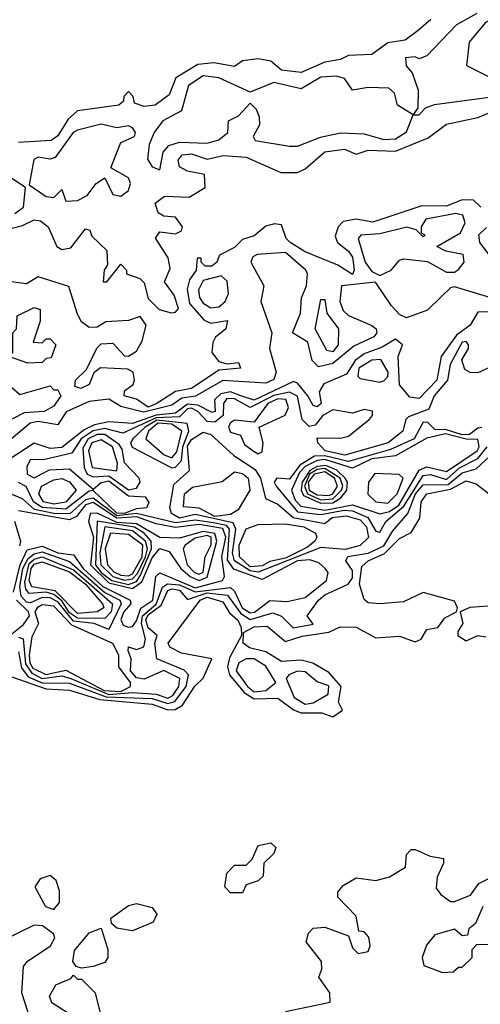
# Model space of a CAD drawing. Extents: x 2889633 to 3052318, y 540750 to 918690.
# Tile 44 of 256: x 3022868 to 3024041, y 560826 to 563332. Entities that reach past the tile are written whole.
import ezdxf

# ---------------------------------------------------------------- set-up
doc = ezdxf.new("R2010")
doc.units = 0

msp = doc.modelspace()

# ---------------------------------------------------------------- linework, layer by layer
at = {"layer": '0CON02XD'}
for points in [[(3024031.8, 563348.2), (3023980.6, 563319.4), (3023905, 563240), (3023885, 563232.5), (3023875, 563237.5), (3023850, 563235), (3023852.5, 563215), (3023867, 563197), (3023883, 563153), (3023881.7, 563108.3), (3023870, 563090), (3023885, 563090)], [(3023915, 563332.5), (3023882.5, 563305), (3023849.5, 563280.5), (3023805, 563273.8), (3023765, 563243.8), (3023705, 563241.2), (3023685, 563231.2), (3023645, 563224), (3023585, 563198), (3023534.2, 563204.2), (3023507, 563227), (3023475, 563232.5), (3023435, 563227.5), (3023415, 563213.3), (3023362.3, 563222.3), (3023321.7, 563218.3), (3023265.8, 563184.2), (3023248.8, 563141.2), (3023212.5, 563115), (3023185, 563111.2), (3023160, 563120), (3023157, 563137), (3023145, 563150), (3023133.3, 563136.7), (3023132.5, 563125), (3023120, 563115), (3023015, 563100), (3022991.2, 563078.8), (3022965, 563036.7), (3022947.5, 563025), (3022865, 563020)], [(3023885, 563090), (3023901.7, 563108.3), (3023923.9, 563116.1), (3024165, 563148.6), (3024211.5, 563188.5), (3024235, 563240), (3024295, 563223.1), (3024352.5, 563237.5), (3024415, 563291.2), (3024463.9, 563296.1), (3024490, 563335)], [(3024075, 563336.2), (3024054.4, 563325), (3024012.5, 563275), (3024006.1, 563216.1), (3024075, 563181.1)], [(3023225, 562950), (3023233.3, 562995), (3023247.5, 563012.5), (3023275, 563020.8), (3023345, 563018), (3023375, 563026.7), (3023397.5, 563045), (3023400, 563075), (3023425, 563087.5), (3023455, 563120), (3023470, 563105), (3023477.5, 563085), (3023478.8, 563065), (3023462.5, 563035), (3023467.5, 563025), (3023555, 563010), (3023575, 563010), (3023633.6, 563033.6), (3023685, 563044.2), (3023745, 563042), (3023795, 563027.1), (3023825, 563029.4), (3023853, 563047), (3023870, 563090), (3023830, 563115), (3023822.5, 563145), (3023808, 563158), (3023755, 563160), (3023715, 563153.3), (3023695, 563182.5), (3023675, 563188.8), (3023635, 563185.8), (3023585, 563156.2), (3023515, 563172.5), (3023455, 563147.5), (3023375, 563184), (3023335, 563189.2), (3023298, 563165), (3023280, 563100), (3023232.5, 563075), (3023210, 563045), (3023197.5, 563015), (3023193, 562977), (3023205, 562957.5), (3023225, 562950)], [(3022815, 562793.3), (3022875, 562808.8), (3022905, 562823.3), (3022920.7, 562820.7), (3022940, 562805), (3022962.5, 562755), (3022975, 562747.5), (3022998.3, 562751.7), (3023035, 562800), (3023046.4, 562796.4), (3023051.7, 562781.7), (3023090, 562745), (3023091.7, 562708.3), (3023082.5, 562695), (3023080, 562665), (3023090, 562665), (3023125, 562710), (3023140, 562695), (3023140, 562685), (3023173.6, 562673.6), (3023185, 562662.5), (3023195, 562622.5), (3023223.3, 562595), (3023253.9, 562586.1), (3023265, 562587.5), (3023272.5, 562597.5), (3023261.2, 562631.2), (3023236.7, 562665), (3023250.7, 562699.3), (3023246, 562726), (3023213.6, 562776.4), (3023225, 562792.5), (3023265, 562787.5), (3023280, 562795), (3023282.5, 562805), (3023265, 562830), (3023235, 562832.5), (3023220.7, 562840.7), (3023212.5, 562865), (3023237, 562883), (3023299.3, 562880.7), (3023340, 562905), (3023338.3, 562938.3), (3023295, 562946.7), (3023275, 562957.5), (3023271.2, 562975), (3023281.4, 562988.6), (3023305, 562990.8), (3023345, 562977.5), (3023386.4, 562986.4), (3023445, 562982.5), (3023533, 562943), (3023575, 562943.3), (3023595, 562952.5), (3023645, 562996.2), (3023695, 563002.5), (3023725, 562990), (3023755, 563000), (3023825, 562998), (3023908.3, 563031.7), (3023955, 563066.7), (3024035, 563083.3), (3024075, 563100)], [(3022985, 562870), (3023015, 562872.5), (3023040, 562885), (3023062.5, 562915), (3023085, 562930), (3023105, 562887.5), (3023125, 562883.3), (3023145, 562897.5), (3023150, 562915), (3023145, 562930), (3023100, 562955), (3023125, 563020), (3023160, 563035), (3023162.5, 563045), (3023155, 563057.5), (3023145, 563062.5), (3023115, 563057.5), (3023075, 563066), (3023015, 563050.8), (3023004, 563045), (3022958.3, 562981.7), (3022945, 562977.5), (3022915, 562982.5), (3022903.8, 562976.2), (3022891.7, 562911.7), (3022935, 562882.5), (3022955, 562880), (3022975, 562900), (3022985, 562870)], [(3022855, 562838.6), (3022877.5, 562855), (3022882.5, 562905), (3022837.5, 562935)], [(3024042.5, 562855), (3024023.3, 562873.3), (3023995, 562874), (3023955, 562857.5), (3023891.7, 562858.3), (3023767, 562817), (3023725, 562824.2), (3023691.4, 562818.6), (3023678.8, 562805), (3023671.2, 562781.2), (3023677.5, 562765), (3023705, 562743.3), (3023715, 562727.5), (3023720, 562695), (3023715, 562683.3), (3023677.7, 562707.7), (3023595, 562741.2), (3023556.7, 562765), (3023546.7, 562775), (3023535, 562810), (3023517, 562813), (3023495, 562806.7), (3023465, 562782.5), (3023435, 562772.5), (3023415, 562752.5), (3023377, 562733), (3023370, 562715), (3023357.5, 562705), (3023340, 562705), (3023330, 562715), (3023330, 562725), (3023320, 562725), (3023317.5, 562695), (3023300, 562670), (3023294, 562646), (3023300, 562610), (3023337.7, 562567.7), (3023355, 562560), (3023396.7, 562566.7), (3023392.5, 562545), (3023366.2, 562523.8), (3023359.3, 562510.7), (3023357.5, 562485), (3023375, 562462.5), (3023395, 562456.7), (3023425, 562460), (3023430, 562445), (3023375, 562440), (3023305, 562393.8), (3023265, 562386.2), (3023215, 562354.5), (3023195, 562345.7)], [(3023785, 562681.2), (3023813.8, 562695), (3023835, 562720), (3023845, 562723.8), (3023906.7, 562716.7), (3023955, 562690), (3023975, 562690), (3023985, 562696.7), (3024000, 562715), (3023997.5, 562735), (3023953, 562743), (3023930, 562755), (3023990.3, 562789.6), (3024002, 562815), (3023996.7, 562835), (3023978.6, 562838.6), (3023902.5, 562825), (3023890, 562805), (3023890, 562790), (3023900, 562785), (3023895, 562780), (3023877.5, 562797.5), (3023854, 562804), (3023785, 562787.5), (3023736.4, 562783.6), (3023730, 562775), (3023747.5, 562715), (3023765, 562691.2), (3023785, 562681.2)], [(3024070, 562725), (3024040, 562765), (3024037.5, 562785), (3024057, 562803)], [(3024085, 562618.9), (3023975, 562652), (3023965, 562650), (3023942.1, 562627.9), (3023906.7, 562593.3), (3023853, 562573), (3023835, 562582), (3023815, 562603.8), (3023773.8, 562663.8), (3023687.5, 562655), (3023683.3, 562615), (3023692, 562592), (3023705, 562579.2), (3023765, 562554), (3023775.8, 562545), (3023777.1, 562535), (3023770, 562525), (3023718.6, 562501.4), (3023665, 562456.9), (3023628.6, 562448.6), (3023612.9, 562465), (3023601.3, 562511.3), (3023562.5, 562535), (3023582.9, 562585), (3023585.8, 562624.2), (3023598, 562655), (3023601.2, 562685), (3023596.7, 562695), (3023545, 562740), (3023472.5, 562735), (3023461.4, 562728.6), (3023456.2, 562715), (3023490, 562655), (3023482, 562615), (3023510, 562535), (3023504, 562495), (3023521.4, 562435), (3023515, 562416), (3023495, 562407.1), (3023385, 562413.8), (3023315.7, 562374.3), (3023280.7, 562369.3), (3023255, 562351.5), (3023225, 562343.8), (3023183.3, 562333.2), (3023125, 562347.8), (3023095, 562366.2), (3023045, 562360), (3022985.9, 562334.1), (3022965, 562301.2), (3022915, 562309.4), (3022894.5, 562305.5), (3022825, 562247.1)], [(3023195, 562345.7), (3023165, 562366.7), (3023133.8, 562375), (3023135, 562387.5), (3023156.4, 562403.6), (3023160, 562415), (3023156.7, 562435), (3023143, 562443), (3023073.6, 562446.4), (3023056.4, 562433.6), (3023045, 562403.3), (3023023.8, 562393.8), (3023008.3, 562398.3), (3023010, 562415), (3023038.3, 562441.7), (3023063.9, 562496.1), (3023075, 562507.5), (3023105, 562508.8), (3023135, 562476.7), (3023145, 562476.2), (3023165, 562488.8), (3023180, 562515), (3023190, 562555), (3023175, 562576.7), (3023145, 562566.2), (3023087, 562563), (3023065, 562550), (3023045, 562548.8), (3023025, 562563.3), (3023015, 562582.5), (3022993, 562653), (3022915, 562677.5), (3022885, 562660), (3022833, 562667)], [(3023355, 562598.6), (3023375, 562601.4), (3023391.4, 562615), (3023400, 562635), (3023396.6, 562666.6), (3023380.5, 562680.5), (3023335, 562668.6), (3023323.1, 562645), (3023325.5, 562625.5), (3023335, 562610.8), (3023355, 562598.6)], [(3023665, 562486.7), (3023650, 562490), (3023620, 562545), (3023635, 562620), (3023645, 562620), (3023650, 562585), (3023680, 562545), (3023678.8, 562505), (3023665, 562486.7)], [(3024235, 562594.5), (3024035, 562587.5), (3024015.5, 562554.5), (3023980.5, 562529.5), (3023941.2, 562475), (3023930, 562415), (3023885, 562368), (3023861.2, 562371.2), (3023835, 562402.5), (3023832, 562475), (3023842.5, 562505), (3023825, 562518.8), (3023791.2, 562498.8), (3023745, 562481.8), (3023722.5, 562465), (3023699.8, 562430.2), (3023642.5, 562405), (3023630.8, 562385), (3023636, 562355), (3023625, 562346.7), (3023615, 562350), (3023602, 562375), (3023575, 562407.5), (3023565, 562411.4), (3023465, 562363.8), (3023430.6, 562375), (3023404.6, 562385.4), (3023379.9, 562380.2), (3023364.2, 562365), (3023365.6, 562335), (3023357.9, 562332.1), (3023321.3, 562351.3), (3023295, 562353.2), (3023265, 562330.3), (3023215.6, 562325.6), (3023155, 562304.6), (3023095, 562308.5), (3023058.7, 562301.3), (3023031.7, 562288.2), (3022975, 562242.9), (3022945, 562241.1), (3022905, 562254.3), (3022838.6, 562211.4)], [(3022888.3, 562458.3), (3022840, 562475), (3022850, 562485), (3022850, 562535), (3022860, 562545), (3022861.7, 562578.3), (3022905, 562600), (3022920, 562595), (3022920, 562565), (3022901.7, 562511.7), (3022925, 562510), (3022935, 562520), (3022945, 562520), (3022960, 562505), (3022948.3, 562471.7), (3022935, 562470), (3022925, 562460), (3022888.3, 562458.3)], [(3024075, 562452), (3024035, 562433.8), (3024015, 562434.5), (3024001.8, 562441.8), (3023993.9, 562466.1), (3024011.2, 562495), (3024011.2, 562505), (3024005, 562513.3), (3023995, 562511.2), (3023964.2, 562455), (3023957.1, 562415), (3023923.1, 562375), (3023909.5, 562340.5), (3023858.3, 562321.7), (3023851.2, 562315), (3023843.8, 562285), (3023806, 562255), (3023696.2, 562223.8), (3023646, 562235), (3023626.7, 562255), (3023625, 562267.5), (3023685, 562267.1), (3023705, 562272.5), (3023758, 562315), (3023766.2, 562325), (3023766.1, 562336.1), (3023745, 562340), (3023715, 562330.6), (3023665, 562339.2), (3023640, 562325), (3023620, 562300), (3023605, 562297.1), (3023587.1, 562315), (3023575, 562373.8), (3023555, 562384.5), (3023515, 562375.7), (3023455, 562345.5), (3023415, 562367.1), (3023395, 562367.8), (3023386.7, 562355), (3023385.6, 562325), (3023365, 562308.1), (3023345, 562309.2), (3023321.9, 562335), (3023305, 562343.8), (3023295, 562341.8), (3023275, 562321.2), (3023215, 562319.2), (3023130.3, 562279.6), (3023085, 562291.5), (3023055, 562286), (3023024.5, 562265), (3023000.7, 562229.3), (3022928.3, 562211.7), (3022895, 562212.5), (3022886.2, 562195), (3022886.7, 562175), (3022905, 562166.2), (3022943.8, 562186.2), (3022995, 562188.8), (3023055, 562137.5), (3023075.4, 562154.6), (3023095, 562158.2), (3023145, 562120.4), (3023187.5, 562117.5), (3023196.4, 562103.6), (3023190.7, 562089.3), (3023165, 562087.5), (3023133.8, 562075), (3023115, 562076.1), (3023055, 562134.2), (3023045, 562132.5), (3022985, 562086.2), (3022925, 562090.8), (3022902.7, 562105), (3022884.2, 562144.2), (3022865, 562153.8)], [(3023785, 562410), (3023795, 562413.3), (3023805.7, 562424.3), (3023806, 562435), (3023787.7, 562467.7), (3023765, 562466), (3023731.4, 562445), (3023728.8, 562425), (3023735, 562418.8), (3023785, 562410)], [(3022847, 562397), (3022868.3, 562378.3), (3022945, 562400), (3022955, 562390), (3022965, 562390), (3022972.5, 562375), (3022955, 562348.8), (3022930, 562335), (3022878.8, 562331.2), (3022825, 562303.3)], [(3023475, 562227.5), (3023485, 562232.5), (3023487.5, 562255), (3023477.5, 562295), (3023544.3, 562325.7), (3023552.5, 562345), (3023545.4, 562365.4), (3023525, 562367.1), (3023500, 562355), (3023465, 562307.5), (3023415, 562312.5), (3023403.8, 562305), (3023400, 562295), (3023405, 562282.5), (3023430, 562275), (3023440.7, 562250.7), (3023465, 562233.3), (3023475, 562227.5)], [(3023255, 562191.4), (3023265, 562192.9), (3023279.5, 562210.5), (3023283.5, 562245), (3023298.9, 562285), (3023294.2, 562304.2), (3023217.2, 562312.8), (3023187.1, 562295), (3023155.7, 562265), (3023150, 562255), (3023154.3, 562244.3), (3023255, 562191.4)], [(3023255, 562217.1), (3023267.6, 562232.3), (3023280.4, 562285), (3023255, 562302.3), (3023220, 562305), (3023195.7, 562285), (3023188.8, 562265), (3023236, 562225), (3023255, 562217.1)], [(3024045, 562294), (3024035, 562292.9), (3024013.3, 562276.8), (3023995, 562275.2), (3023955, 562288.2), (3023925, 562289.2), (3023907, 562307), (3023895, 562308), (3023872.5, 562265), (3023811.8, 562238.2), (3023705, 562207.7), (3023645, 562221.9), (3023618.9, 562221.1), (3023581.6, 562198.4), (3023555, 562163.1), (3023522.5, 562165), (3023516.2, 562155), (3023520.8, 562145), (3023575, 562079.5), (3023635, 562073.1), (3023693.9, 562083.9), (3023715, 562082.3), (3023754.7, 562064.7), (3023775, 562030), (3023785, 562027.5)], [(3023145, 562135.5), (3023165, 562140), (3023174.2, 562155), (3023172, 562165), (3023135, 562204), (3023129.1, 562239.1), (3023121.2, 562251.2), (3023085, 562276.2), (3023065, 562276), (3023041.8, 562265), (3023028.3, 562241.7), (3023032, 562192), (3023040, 562175), (3023055, 562168.5), (3023095, 562171.6), (3023145, 562135.5)], [(3023475, 561925.9), (3023455, 561929.3), (3023414.7, 561954.7), (3023409.6, 561975), (3023418.2, 562035), (3023411.4, 562051.4), (3023315, 562073.1), (3023275, 562063.3), (3023254.3, 562075), (3023250.3, 562089.6), (3023260.5, 562149.5), (3023300, 562185), (3023295, 562247.1), (3023305, 562263.5), (3023335, 562282.5), (3023355, 562276.2), (3023413.3, 562223.3), (3023467.6, 562187.6), (3023481.4, 562165), (3023493.8, 562113.8), (3023525, 562098.8), (3023564, 562065), (3023645, 562050), (3023664, 562065), (3023699.5, 562069.5), (3023735, 562058.8), (3023751.3, 562041.3), (3023756.1, 562013.9), (3023735, 561994), (3023696.7, 561983.3), (3023635, 561988.6), (3023495, 561933.5), (3023475, 561925.9)], [(3023785, 562074.5), (3023809.9, 562080.1), (3023833.7, 562096.3), (3023885, 562185.5), (3023905, 562193.8), (3023955, 562182.5), (3024033.3, 562235), (3024038.2, 562245), (3024035, 562263.8), (3024005, 562264.1), (3023952.2, 562277.8), (3023905, 562266.9), (3023825, 562222.2), (3023765, 562214.6), (3023715, 562190.6), (3023645, 562212.9), (3023625, 562210.2), (3023595.1, 562194.8), (3023580.7, 562179.3), (3023560, 562135), (3023569.2, 562109.2), (3023584.1, 562094.1), (3023645, 562083.8), (3023715, 562097.1), (3023785, 562074.5)], [(3023115, 562184.2), (3023116.7, 562203.3), (3023104.5, 562245), (3023075, 562263.1), (3023051.1, 562255), (3023043.1, 562235), (3023052.7, 562192.7), (3023115, 562184.2)], [(3023785, 562027.5), (3023800, 562055), (3023846.2, 562093.8), (3023895, 562172.2), (3023914.5, 562174.5), (3023955, 562162.1), (3023988.3, 562191.8), (3024035, 562215.5), (3024058.1, 562245)], [(3022865, 561723.3), (3022872, 561682), (3022889.7, 561659.7), (3022925, 561644.1), (3022995, 561643.1), (3023088.4, 561608.4), (3023205, 561604.1), (3023245, 561591.8), (3023263, 561597), (3023291.8, 561635), (3023297.5, 561665), (3023286.5, 561676.5), (3023216.7, 561705), (3023211.9, 561745), (3023217.5, 561765), (3023195, 561784.4), (3023189.2, 561805), (3023195, 561817.7), (3023227.7, 561842.3), (3023245, 561879.1), (3023255, 561883.8), (3023275, 561880), (3023295, 561856.2), (3023345, 561873.7), (3023397.4, 561867.4), (3023430.7, 561820.7), (3023455, 561805.4), (3023512.3, 561822.3), (3023534.2, 561814.2), (3023563.9, 561783.9), (3023615, 561793.8), (3023600, 561815), (3023628.6, 561855), (3023645, 561868.6), (3023704.4, 561895.6), (3023715, 561911.2), (3023715, 561930), (3023698.8, 561955), (3023703.8, 561966.2), (3023755, 561974.5), (3023795, 561993.3), (3023818.5, 562031.5), (3023856, 562075), (3023875.5, 562125), (3023895, 562148.1), (3023958.7, 562148.7), (3023995, 562179.1), (3024030.7, 562189.3), (3024065, 562221.5)], [(3023635, 562101.3), (3023665, 562102.6), (3023685.4, 562115), (3023701.1, 562135), (3023702.7, 562155), (3023696.8, 562165), (3023675.1, 562185.2), (3023647.3, 562197.3), (3023625, 562194.8), (3023606.5, 562185), (3023587, 562155), (3023584.8, 562135), (3023590.9, 562120.9), (3023635, 562101.3)], [(3023365, 562067.8), (3023325, 562088.5), (3023285, 562092.5), (3023287.1, 562125), (3023307.6, 562142.4), (3023383.3, 562156.7), (3023415, 562181.2), (3023435, 562177.5), (3023450, 562165), (3023453.8, 562135), (3023423.8, 562085), (3023405, 562072.5), (3023365, 562067.8)], [(3023635, 562110.2), (3023665, 562112.3), (3023687.3, 562135), (3023690.7, 562145), (3023683.9, 562165), (3023645, 562190), (3023625, 562187.7), (3023605.8, 562175), (3023593.2, 562145), (3023601.1, 562125), (3023635, 562110.2)], [(3023655, 562120.7), (3023665, 562125.5), (3023676.8, 562145), (3023669.2, 562165), (3023645, 562181.1), (3023617.7, 562175), (3023602.7, 562155), (3023605.4, 562135), (3023625, 562122.7), (3023655, 562120.7)], [(3023805, 562101.8), (3023829.1, 562125), (3023844.2, 562165), (3023834.4, 562174.4), (3023772.7, 562177.3), (3023756.5, 562155), (3023754.6, 562124.6), (3023775, 562104.6), (3023805, 562101.8)], [(3022845, 561660), (3022935, 561628.8), (3022995, 561625.5), (3023071.9, 561602), (3023205, 561590), (3023245, 561575.5), (3023263.5, 561576.5), (3023282.5, 561587.5), (3023313.9, 561636.1), (3023335, 561656.2), (3023357.5, 561705), (3023279.5, 561719.5), (3023250, 561735), (3023246.2, 561745), (3023327.1, 561855), (3023345, 561862.1), (3023385, 561850), (3023402.1, 561822.1), (3023423.6, 561803.6), (3023432, 561785), (3023432.5, 561765), (3023401.9, 561708.1), (3023396.9, 561685), (3023402.2, 561665), (3023439.5, 561619.5), (3023465, 561603.6), (3023525.6, 561605.6), (3023565, 561575.8), (3023585, 561568.1), (3023637.7, 561567.7), (3023665, 561557.5), (3023690, 561575), (3023680, 561595), (3023686.2, 561635), (3023655, 561670.8), (3023614.4, 561694.4), (3023585, 561701.9), (3023535, 561698.8), (3023495, 561722.9), (3023453.3, 561733.3), (3023436.7, 561745), (3023437.5, 561772.5), (3023465, 561786.7), (3023498.1, 561788.1), (3023545, 561749.2), (3023587.2, 561762.8), (3023655, 561772.9), (3023683.6, 561786.4), (3023725, 561786.2), (3023775, 561758.5), (3023835, 561762.9), (3023875, 561748.8), (3023890, 561755), (3023905, 561780), (3023932.5, 561785), (3023950.7, 561809.3), (3023980, 561825), (3023982.5, 561835), (3023975, 561852.5), (3023895, 561874.5), (3023845, 561850), (3023785.7, 561845.7), (3023755, 561847.5), (3023745, 561856.7), (3023733.3, 561895), (3023739.4, 561940.6), (3023755, 561954.4), (3023796.5, 561973.5), (3023835, 562012), (3023865, 562026.7), (3023886.6, 562063.4), (3023890, 562105), (3023904.5, 562125.5), (3023965, 562137.3), (3024005, 562158.6), (3024030.6, 562150.6), (3024063.3, 562125)], [(3022955, 562099.1), (3022928, 562105), (3022916.9, 562125), (3022922.9, 562145), (3022955, 562161.4), (3022975, 562164.2), (3022995, 562155.8), (3023011.2, 562135), (3022985, 562104.5), (3022955, 562099.1)], [(3022865, 561760.8), (3022876.6, 561756.6), (3022882.9, 561692.9), (3022898.6, 561668.6), (3022925.3, 561655.2), (3022975, 561662.3), (3022998.1, 561655), (3023095, 561614.5), (3023155, 561619.3), (3023215, 561615.5), (3023245, 561605.4), (3023258.1, 561611.9), (3023273.5, 561635), (3023275.4, 561655.4), (3023235, 561675.5), (3023185, 561653.8), (3023165, 561656.9), (3023150, 561675), (3023152, 561705), (3023143.9, 561726.1), (3023145, 561736), (3023165, 561728.8), (3023184.1, 561735.9), (3023188.1, 561755), (3023177.8, 561795), (3023180.8, 561815), (3023215.5, 561844.5), (3023231.9, 561888.1), (3023243.9, 561896.1), (3023275, 561894.1), (3023315, 561875.8), (3023405, 561886.9), (3023415, 561878), (3023434.6, 561835), (3023455, 561822.1), (3023465.9, 561824.1), (3023505, 561854.2), (3023548.8, 561851.2), (3023595, 561861.2), (3023648.8, 561905), (3023653.8, 561925), (3023646.2, 561935), (3023630, 561950), (3023607.1, 561957.1), (3023575, 561954.6), (3023485, 561906.9), (3023413.1, 561933.2), (3023396.8, 561956.8), (3023402.5, 562035), (3023394.3, 562045), (3023361.3, 562051.3), (3023315, 562058.7), (3023265, 562051.8), (3023165.3, 562075.3), (3023115, 562069.7), (3023055, 562114.2), (3023035, 562109.7), (3022995.8, 562074.2), (3022955, 562075.7), (3022905.2, 562085.2), (3022875, 562112.5), (3022815, 562137.5)], [(3022852.1, 561875), (3022868.8, 561945), (3022886.8, 561983.2), (3022925, 561991.8), (3022965, 561975.5), (3023005, 561970), (3023029.3, 561935), (3023079.7, 561889.7), (3023149.2, 561855), (3023150.8, 561845), (3023132.7, 561825), (3023125.7, 561805.7), (3023131.1, 561791.1), (3023145, 561785.8), (3023155, 561788), (3023165, 561802), (3023176, 561834), (3023206.9, 561855), (3023214.4, 561915), (3023225, 561924), (3023315, 561886.2), (3023384.2, 561905), (3023389.2, 561915), (3023382.7, 561965), (3023392.6, 562015), (3023385, 562037.1), (3023325, 562047.4), (3023265, 562040), (3023215, 562048.7), (3023165, 562066.5), (3023115, 562063.8), (3023055, 562103), (3023035, 562097.2), (3023012.4, 562067.6), (3022995, 562059.2), (3022865, 562082)], [(3023155, 561884), (3023178.7, 561901.3), (3023205, 561962.2), (3023225, 561986), (3023248.7, 561978.7), (3023278.1, 561935), (3023302.2, 561915), (3023325, 561904.7), (3023345, 561913.1), (3023369.7, 562005), (3023365, 562024.4), (3023335, 562029.6), (3023275, 562012.5), (3023225, 562014), (3023165, 562049.1), (3023115, 562052.7), (3023065, 562075.9), (3023047.5, 562075), (3023042.9, 562055), (3023055.8, 562015), (3023047.8, 561945), (3023095, 561898.9), (3023155, 561884)], [(3022854.2, 562055.8), (3022870, 562005), (3022867.3, 561992.7)], [(3023145, 561894.7), (3023165, 561902.5), (3023175, 561916.5), (3023203.7, 561985), (3023202.3, 562005), (3023185.2, 562025.2), (3023160.1, 562040.1), (3023065, 562055.7), (3023060.7, 561945), (3023075.4, 561925), (3023102.7, 561905), (3023145, 561894.7)], [(3023455, 561939.7), (3023427.3, 561965), (3023426.4, 561995), (3023445, 562036), (3023475, 562047.5), (3023545, 562048.9), (3023591.2, 562041.2), (3023620.8, 562025), (3023624.2, 562015), (3023619.2, 562005), (3023600.5, 561989.5), (3023545, 561961.6), (3023505, 561952.9), (3023485, 561942), (3023455, 561939.7)], [(3023135, 561905.7), (3023155, 561908.7), (3023167.7, 561922.3), (3023188.4, 561965), (3023193.3, 561985), (3023188.4, 562005), (3023155, 562030.9), (3023085, 562041.1), (3023071.9, 561975), (3023074.6, 561945), (3023105, 561914.7), (3023135, 561905.7)], [(3023145, 561916.6), (3023155, 561922), (3023180, 561965), (3023181.3, 561995), (3023145, 562021.5), (3023098.8, 562025), (3023085.4, 561985), (3023091.8, 561945), (3023107.2, 561927.2), (3023125, 561918.2), (3023145, 561916.6)], [(3023325, 561920.6), (3023335, 561926.2), (3023340.4, 561965), (3023355.4, 561995.4), (3023355.4, 562015), (3023345, 562019.7), (3023315, 562012.3), (3023289.2, 561995), (3023284.2, 561985), (3023294.4, 561945), (3023312.9, 561925), (3023325, 561920.6)], [(3023095, 561780), (3023057.5, 561795), (3023005, 561801.6), (3022965, 561850.7), (3022945, 561860.4), (3022925, 561861.5), (3022895, 561847.8), (3022885, 561849.5), (3022871.8, 561865), (3022868.3, 561888.3), (3022875.8, 561935), (3022889.1, 561960.9), (3022905, 561972.7), (3022925, 561977.5), (3022995, 561953.2), (3023084.5, 561874.5), (3023123.1, 561855), (3023126.5, 561845), (3023095, 561780)], [(3023085, 561808.2), (3023015, 561808.8), (3022995, 561822.5), (3022975, 561853.3), (3022955, 561869.2), (3022935, 561874.7), (3022891.7, 561871.7), (3022883, 561883), (3022880.9, 561900.9), (3022892.1, 561947.9), (3022905, 561959.3), (3022925, 561964.7), (3023005, 561932.2), (3023104.4, 561845), (3023100.4, 561825), (3023085, 561808.2)], [(3023015, 561820.9), (3022958.4, 561878.4), (3022898.5, 561888.6), (3022891.9, 561905), (3022896.8, 561935), (3022905, 561946), (3022925, 561952.2), (3022995, 561926.6), (3023035.4, 561895), (3023078.6, 561845), (3023082, 561835), (3023065, 561824.6), (3023015, 561820.9)], [(3022831.1, 561755), (3022877.1, 561792.9), (3022892.5, 561815), (3022890, 561825), (3022859.5, 561855)], [(3023125, 561622.3), (3023150, 561635), (3023150, 561645), (3023120, 561685), (3023120, 561715), (3023105, 561744), (3023000.6, 561790.6), (3022955, 561839.4), (3022925, 561842.5), (3022912.5, 561835), (3022906, 561825), (3022915.8, 561795), (3022898.3, 561761.7), (3022891.7, 561715), (3022893.2, 561695), (3022901.3, 561681.3), (3022934.6, 561665.4), (3022985, 561676.7), (3023083.3, 561625), (3023125, 561622.3)], [(3024085, 561841.1), (3024013.9, 561836.1), (3023990, 561825), (3023996.7, 561795), (3023983.3, 561775), (3023984, 561765), (3024005, 561751.4), (3024035, 561764.3), (3024055, 561761.4)], [(3023465, 561621.5), (3023495, 561624.5), (3023520, 561645), (3023495, 561686.7), (3023465, 561705.6), (3023444.4, 561705.6), (3023426, 561695), (3023419.4, 561675), (3023448.1, 561635), (3023465, 561621.5)], [(3023595, 561590), (3023615, 561592.9), (3023653.8, 561615), (3023655, 561636.2), (3023625, 561646.7), (3023595, 561672.5), (3023575, 561674), (3023553.3, 561665), (3023546.7, 561655), (3023566.6, 561606.6), (3023595, 561590)], [(3023435, 561110), (3023405, 561110), (3023390, 561125), (3023395, 561160), (3023415, 561180), (3023445, 561180), (3023460, 561195), (3023475, 561230), (3023507, 561237), (3023520, 561225), (3023515, 561210), (3023490, 561185), (3023488.3, 561151.7), (3023475, 561140), (3023445, 561130), (3023435, 561110)], [(3023545, 560807.5), (3023658.3, 560831.7), (3023657.5, 560855), (3023630, 560895), (3023637.5, 560915), (3023636.7, 560935), (3023597.5, 560985), (3023603.3, 561006.7), (3023615, 561020), (3023645, 561022.5), (3023705, 561000), (3023715, 560970), (3023730, 560955), (3023755, 560960), (3023760, 560975), (3023757, 560997), (3023745, 561010), (3023731.7, 561011.7), (3023725, 561050), (3023678.3, 561098.3), (3023678.3, 561111.7), (3023691.7, 561128.3), (3023725, 561147.5), (3023775, 561141.2), (3023809.5, 561150.5), (3023850, 561175), (3023853, 561207), (3023865, 561220), (3023875, 561220), (3023913, 561203), (3023947, 561197), (3023947.5, 561185), (3023930.7, 561149.3), (3023928.3, 561121.7), (3023940, 561105), (3023965, 561087.5), (3023975, 561087.5), (3024016.1, 561103.9), (3024037, 561133), (3024085, 561157.5)], [(3022955, 561067.5), (3022968.8, 561085), (3022969.2, 561115), (3022960.9, 561140.9), (3022945, 561154), (3022920, 561145), (3022906.2, 561125), (3022933.3, 561075), (3022955, 561067.5)], [(3023155, 561012.5), (3023115, 561020), (3023101.7, 561031.7), (3023100, 561045), (3023145, 561077.5), (3023165, 561082.5), (3023205, 561072.5), (3023216.7, 561055), (3023207.5, 561035), (3023155, 561012.5)], [(3024047.5, 561075), (3024028.3, 561031.7), (3024011.7, 561018.3), (3024008.3, 561001.7), (3023995, 561000), (3023975, 561017.5), (3023925, 561002.5), (3023903.9, 560976.1), (3023892.5, 560945), (3023897.5, 560925), (3023945, 560906.7), (3023971.7, 560908.3), (3023985, 560920), (3023995, 560920), (3024020, 560945), (3024020, 560965), (3024031.7, 560978.3), (3024095, 560980)], [(3022889.5, 560805), (3022873.5, 560855), (3022877.7, 560922.3), (3022886.7, 560935), (3022946, 560975), (3022957.5, 560995), (3022953.8, 561005), (3022925.9, 561025.9), (3022905, 561027.5), (3022825, 560988), (3022755, 560973.3), (3022742.5, 560965), (3022738, 560935), (3022715, 560876.7), (3022705.7, 560825)], [(3023025, 560917.5), (3023011.7, 560921.7), (3023003.3, 560935), (3023007, 560963), (3023045, 561007.5), (3023075, 561020), (3023092.5, 560965), (3023092.5, 560945), (3023085, 560932.5), (3023055, 560922.5), (3023025, 560917.5)], [(3023020, 560785), (3022950, 560830), (3022943.6, 560846.4), (3022960, 560875), (3022998.3, 560891.7), (3023005, 560900), (3023015, 560890), (3023025, 560890), (3023060, 560855), (3023073, 560803)]]:
    msp.add_lwpolyline(points, dxfattribs=at)

doc.saveas('drawing.dxf')
